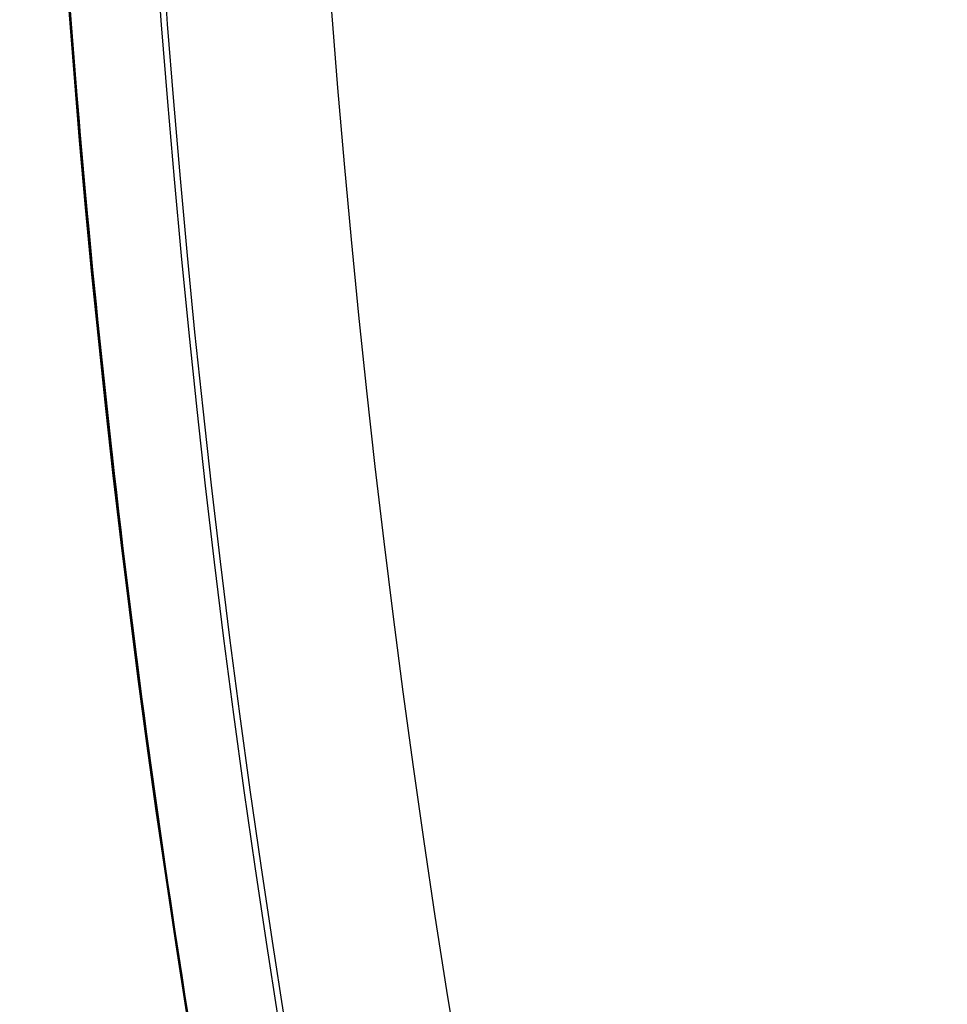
# Model space of a CAD drawing. Header units: millimetres. Extents: x -171 to 4, y -171 to 4.
# Tile 33 of 163: x -143.714 to -143.354, y -139.69 to -139.307. Entities that reach past the tile are written whole.
import ezdxf

# ---------------------------------------------------------------- set-up
doc = ezdxf.new("R2010")
doc.units = ezdxf.units.MM
doc.layers.add('Layer 01', color=18, linetype='Continuous', true_color=0x000000)

# ---------------------------------------------------------------- blocks, each defined once
blk = doc.blocks.new('91290A204_Alloy Steel Socket Head Screw')
at = {"layer": 'Layer 01', "color": 7, "true_color": 0xf6f6f3}
blk.add_circle((160.0062533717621, -4.459e-13, 83.54821749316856), 4.85, dxfattribs=at)
for centre, radius in [((160.006253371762, -4.601e-13, 84.0950924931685), 4.87745873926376), ((160.006253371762, -4.582e-13, 82.9426337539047), 4.725)]:
    blk.add_arc(centre, radius, 270, 90, dxfattribs=at)
at = {"layer": 'Layer 01', "color": 7, "true_color": 0xf6f6f3, "extrusion": (0, 0, -1)}
for centre, radius, end in [((-160.006253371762, -4.582e-13, -84.0288012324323), 4.85, 270), ((-160.006253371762, -4.582e-13, -83.0676337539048), 4.85, 270.0000000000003), ((-160.006253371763, -4.582e-13, -88.915175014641), 4.72745873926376, 270), ((-160.006253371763, -4.582e-13, -88.9426337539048), 4.66116747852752, 270)]:
    blk.add_arc(centre, radius, 90.00000000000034, end, dxfattribs=at)
blk = doc.blocks.new('95807A520_Stainless Steel Tapping Insert for Hardwood')
at = {"layer": 'Layer 01', "color": 7, "true_color": 0xf6f6f3, "extrusion": (0, -1, 0)}
for centre, radius, start, end in [((-111.866603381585, -2.64e-14, -16.1714280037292), 4.762500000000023, 180.0000000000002, 248.3999999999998), ((-111.866603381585, -4.26e-14, -14.50353545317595), 4.762499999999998, 318.3685682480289, 198.3356808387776), ((-111.866603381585, -4.43e-14, -5.888702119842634), 4.762500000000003, 180, 44.61106782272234), ((-111.866603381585, -4.43e-14, -4.23342800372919), 4.7625, 180, 3.95e-14)]:
    blk.add_arc(centre, radius, start, end, dxfattribs=at)
at = {"layer": 'Layer 01', "color": 7, "true_color": 0xf6f6f3}
for points, knots in [([(-117.21485285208, 14.2664280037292, -2.11999698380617), (-116.972172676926, 14.3009619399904, -2.638505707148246), (-116.653258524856, 14.3357033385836, -3.117764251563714), (-115.984369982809, 14.3944136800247, -3.855440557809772), (-115.546365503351, 14.4277890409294, -4.272427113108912), (-114.296924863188, 14.5162829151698, -4.988552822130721), (-113.615079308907, 14.5618335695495, -5.218764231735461), (-112.433012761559, 14.63676050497, -5.374217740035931), (-111.685416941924, 14.6794056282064, -5.412509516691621), (-110.175042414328, 14.7803270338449, -5.00249285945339), (-109.574754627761, 14.8247584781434, -4.70849787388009), (-108.621370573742, 14.9037682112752, -3.990056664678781), (-108.116487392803, 14.9456462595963, -3.510408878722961), (-107.395937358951, 15.0424591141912, -2.27502284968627), (-107.186085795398, 15.0867113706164, -1.67826394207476), (-107.021776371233, 15.1644374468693, -0.5780262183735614), (-106.99720447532, 15.205027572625, 0.0585179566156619), (-107.167072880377, 15.2570280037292, 0.771893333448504)], [0, 0, 0, 0, 3.89373456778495, 3.89373456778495, 6.772151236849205, 6.772151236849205, 9.594493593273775, 9.594493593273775, 11.49210393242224, 11.49210393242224, 12.88504231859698, 12.88504231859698, 14.00233571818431, 14.00233571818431, 14.87464618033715, 14.87464618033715, 15.55015912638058, 15.55015912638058, 15.55015912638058, 15.55015912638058]), ([(-114.857352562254, 15.2570280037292, 3.70632238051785), (-114.606189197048, 15.2431238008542, 3.926860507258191), (-114.33276359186, 15.2288903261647, 4.120651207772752), (-113.752304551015, 15.2003493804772, 4.447305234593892), (-113.44707415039, 15.1861192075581, 4.579724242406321), (-112.450592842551, 15.1419667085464, 4.894622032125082), (-111.794461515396, 15.1171903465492, 4.936360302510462), (-110.572802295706, 15.0674763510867, 4.823084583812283), (-109.949774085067, 15.0405232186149, 4.639986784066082), (-108.729460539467, 14.9842408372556, 4.005892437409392), (-108.21946500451, 14.959471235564, 3.559369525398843), (-107.407694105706, 14.9096259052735, 2.582571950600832), (-107.086344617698, 14.8826595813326, 1.994232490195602), (-106.659626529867, 14.826525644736, 0.645610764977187), (-106.611439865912, 14.8017623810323, -0.0509080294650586), (-106.699960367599, 14.7648597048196, -1.01677684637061), (-106.763989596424, 14.7516026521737, -1.35308866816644), (-107.057678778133, 14.7108315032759, -2.35596885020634), (-107.388030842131, 14.683511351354, -2.984918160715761), (-108.050788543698, 14.6451591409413, -3.800517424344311), (-108.296897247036, 14.6329396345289, -4.048612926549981), (-109.096275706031, 14.5945032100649, -4.716003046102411), (-109.711587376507, 14.567876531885, -5.055776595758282), (-111.114892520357, 14.5126307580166, -5.510559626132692), (-111.84726158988, 14.4879256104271, -5.573164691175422), (-113.238022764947, 14.4379743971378, -5.457491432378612), (-113.933121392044, 14.4114045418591, -5.262296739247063), (-114.819457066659, 14.3752710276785, -4.818125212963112), (-115.056692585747, 14.3653349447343, -4.676460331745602), (-115.638625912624, 14.3402401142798, -4.267927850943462), (-115.963274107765, 14.3259235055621, -3.977462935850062), (-116.531688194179, 14.296466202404, -3.341827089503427), (-116.777314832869, 14.2815076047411, -2.997857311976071), (-116.983262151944, 14.2664280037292, -2.63020201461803)], [-26.02334530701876, -26.02334530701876, -26.02334530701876, -26.02334530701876, -25.40158608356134, -25.40158608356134, -24.78428439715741, -24.78428439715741, -23.45753944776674, -23.45753944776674, -21.99471859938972, -21.99471859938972, -20.33068141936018, -20.33068141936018, -18.50661025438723, -18.50661025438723, -16.4458212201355, -16.4458212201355, -15.32561042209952, -15.32561042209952, -13.01845060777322, -13.01845060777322, -11.87911968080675, -11.87911968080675, -9.577616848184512, -9.577616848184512, -7.004808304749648, -7.004808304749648, -4.298051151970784, -4.298051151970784, -3.254137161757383, -3.254137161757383, -1.608245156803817, -1.608245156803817, 0, 0, 0, 0]), ([(-116.983262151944, 14.2664280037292, -2.63020201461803), (-117.186218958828, 14.2464890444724, -2.235380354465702), (-117.342794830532, 14.2264272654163, -1.818397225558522), (-117.555117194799, 14.1871943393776, -0.9640570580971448), (-117.611846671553, 14.1681404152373, -0.5299226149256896), (-117.630955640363, 14.1188842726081, 0.6451843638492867), (-117.500554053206, 14.0864519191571, 1.379444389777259), (-116.958544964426, 14.0185522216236, 2.78573545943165), (-116.541513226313, 13.9841194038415, 3.439994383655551), (-115.495591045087, 13.9209122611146, 4.52485316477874), (-114.885156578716, 13.8885444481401, 4.95302154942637), (-113.50903510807, 13.8206614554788, 5.566897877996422), (-112.752043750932, 13.7862235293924, 5.736207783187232), (-111.944947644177, 13.7523349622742, 5.752700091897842), (-111.905767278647, 13.7506967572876, 5.753099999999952), (-111.866603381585, 13.7490661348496, 5.75309999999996)], [0, 0, 0, 0, 1.337212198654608, 1.337212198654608, 2.651684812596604, 2.651684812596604, 4.876884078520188, 4.876884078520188, 7.189840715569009, 7.189840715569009, 9.413898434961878, 9.413898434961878, 11.72554801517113, 11.72554801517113, 11.84352534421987, 11.84352534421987, 11.84352534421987, 11.84352534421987]), ([(-111.866603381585, 13.7743030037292, 5.75309999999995), (-112.582367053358, 13.8041044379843, 5.753099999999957), (-113.292357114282, 13.8359691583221, 5.619523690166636), (-114.651028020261, 13.9016919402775, 5.088775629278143), (-115.283462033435, 13.9349420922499, 4.68762958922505), (-116.376690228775, 13.99831273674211, 3.652432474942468), (-116.821140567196, 14.03157240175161, 3.022238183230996), (-117.429330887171, 14.09941661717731, 1.644692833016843), (-117.594912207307, 14.13269144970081, 0.9140919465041), (-117.628697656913, 14.18025501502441, -0.2142839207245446), (-117.601284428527, 14.19651648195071, -0.6009440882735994), (-117.467832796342, 14.23089345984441, -1.371324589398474), (-117.360456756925, 14.24862304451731, -1.752672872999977), (-117.21485285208, 14.2664280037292, -2.11999698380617)], [0, 0, 0, 0, 2.158084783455, 2.158084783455, 4.392214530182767, 4.392214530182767, 6.691039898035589, 6.691039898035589, 8.925075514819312, 8.925075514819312, 10.08879164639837, 10.08879164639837, 11.27791687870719, 11.27791687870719, 11.27791687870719, 11.27791687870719]), ([(-111.866603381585, 12.1868030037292, 5.75309999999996), (-112.614671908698, 12.2179494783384, 5.75309999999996), (-113.35588492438, 12.2513268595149, 5.60719244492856), (-114.733987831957, 12.3184471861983, 5.04232215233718), (-115.358793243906, 12.3515449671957, 4.6315941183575), (-116.436941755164, 12.414613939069, 3.57748361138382), (-116.872700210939, 12.448512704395, 2.9369487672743), (-117.457178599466, 12.5164733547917, 1.546785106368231), (-117.609731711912, 12.5495862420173, 0.8146773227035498), (-117.629058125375, 12.6126847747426, -0.6928027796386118), (-117.485568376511, 12.6465192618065, -1.4537456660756), (-116.918354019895, 12.7144691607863, -2.850802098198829), (-116.50953721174, 12.7475981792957, -3.47714942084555), (-115.45921574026, 12.810728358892, -4.558337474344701), (-114.820762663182, 12.8444944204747, -4.99585051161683), (-113.43311885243, 12.9124326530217, -5.585112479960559), (-112.70129580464, 12.9455788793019, -5.740286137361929), (-111.92896089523, 12.97795232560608, -5.752846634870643), (-111.8977764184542, 12.97926246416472, -5.75309999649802), (-111.866603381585, 12.9805751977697, -5.753099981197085)], [-36.41258898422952, -36.41258898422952, -36.41258898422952, -36.41258898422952, -34.1546569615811, -34.1546569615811, -31.92033874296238, -31.92033874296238, -29.60736180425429, -29.60736180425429, -27.37355397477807, -27.37355397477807, -25.06248438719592, -25.06248438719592, -22.82914445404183, -22.82914445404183, -20.52003221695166, -20.52003221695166, -18.28711510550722, -18.28711510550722, -18.19313697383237, -18.19313697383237, -18.19313697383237, -18.19313697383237]), ([(-111.866603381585, 12.95524936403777, -5.753099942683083), (-112.5447569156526, 12.92649763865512, -5.753099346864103), (-113.2181449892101, 12.89697548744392, -5.633185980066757), (-114.575103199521, 12.8318556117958, -5.133262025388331), (-115.23456837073, 12.797389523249, -4.72687010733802), (-116.334055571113, 12.7338891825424, -3.69926326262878), (-116.771266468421, 12.701990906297, -3.096309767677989), (-117.406092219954, 12.6342408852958, -1.7320595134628), (-117.587377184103, 12.5997688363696, -0.9792088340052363), (-117.643070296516, 12.5362081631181, 0.5243072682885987), (-117.528309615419, 12.5044018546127, 1.26004588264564), (-117.017366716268, 12.4366805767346, 2.67491974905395), (-116.615592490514, 12.4022025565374, 3.33658420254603), (-115.595924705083, 12.338577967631, 4.44234403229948), (-114.99619111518, 12.3068672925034, 4.88345082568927), (-113.637092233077, 12.2391769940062, 5.52725013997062), (-112.886079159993, 12.2046930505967, 5.71366116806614), (-112.035912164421, 12.1686476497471, 5.75123299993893), (-111.951224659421, 12.1650894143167, 5.75309999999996), (-111.866603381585, 12.1615661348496, 5.75309999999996)], [-18.19459771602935, -18.19459771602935, -18.19459771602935, -18.19459771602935, -16.14908834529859, -16.14908834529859, -13.8392913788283, -13.8392913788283, -11.61716044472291, -11.61716044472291, -9.308763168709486, -9.308763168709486, -7.087676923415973, -7.087676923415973, -4.780697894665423, -4.780697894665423, -2.560628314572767, -2.560628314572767, -0.2550871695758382, -0.2550871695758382, 0, 0, 0, 0]), ([(-111.866603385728, 10.5993030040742, 5.75309999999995), (-112.6329796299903, 10.6312117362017, 5.753099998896), (-113.3918355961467, 10.6654483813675, 5.59996273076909), (-114.7805943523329, 10.7333514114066, 5.015433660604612), (-115.4010197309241, 10.766359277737, 4.599344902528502), (-116.4705555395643, 10.8292537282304, 3.534560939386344), (-116.9013345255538, 10.8635389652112, 2.888134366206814), (-117.4722472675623, 10.9315602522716, 1.490895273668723), (-117.6173905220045, 10.9645767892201, 0.7580323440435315), (-117.6220494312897, 11.0274879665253, -0.7510233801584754), (-117.4702973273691, 11.0617356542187, -1.512661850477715), (-116.8873870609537, 11.1297513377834, -2.904796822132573), (-116.4723545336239, 11.1627771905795, -3.526091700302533), (-115.4096789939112, 11.2257063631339, -4.597334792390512), (-114.7644194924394, 11.2599137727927, -5.02910179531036), (-113.368575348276, 11.3279233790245, -5.602704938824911), (-112.6358560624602, 11.3609592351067, -5.749315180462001), (-111.8858332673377, 11.39225193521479, -5.753075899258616), (-111.8762177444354, 11.39265349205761, -5.753099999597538), (-111.866603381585, 11.39305537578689, -5.753099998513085)], [-36.41429924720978, -36.41429924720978, -36.41429924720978, -36.41429924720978, -34.10144432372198, -34.10144432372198, -31.86867248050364, -31.86867248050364, -29.54910990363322, -29.54910990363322, -27.31710508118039, -27.31710508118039, -24.99912724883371, -24.99912724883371, -22.76786405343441, -22.76786405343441, -20.45150296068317, -20.45150296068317, -18.22095423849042, -18.22095423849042, -18.19198327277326, -18.19198327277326, -18.19198327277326, -18.19198327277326]), ([(-111.866603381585, 11.36763659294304, -5.753099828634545), (-112.4843942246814, 11.34125759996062, -5.753098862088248), (-113.098987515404, 11.31478847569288, -5.653582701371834), (-114.411735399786, 11.2525814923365, -5.215826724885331), (-115.081543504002, 11.2180714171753, -4.831854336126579), (-116.211070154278, 11.1539843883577, -3.842750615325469), (-116.667050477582, 11.1229075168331, -3.255290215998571), (-117.344806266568, 11.0554583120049, -1.91604709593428), (-117.550587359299, 11.0209444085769, -1.17233779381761), (-117.657590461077, 10.9567670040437, 0.3247375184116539), (-117.568465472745, 10.9258013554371, 1.06293291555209), (-117.108333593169, 10.8584029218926, 2.49109939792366), (-116.731751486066, 10.8238859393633, 3.16413455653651), (-115.755322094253, 10.7596144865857, 4.30334053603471), (-115.172896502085, 10.7287599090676, 4.76543388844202), (-113.841895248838, 10.6614156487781, 5.45700219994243), (-113.101316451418, 10.6268964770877, 5.67064647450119), (-112.182721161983, 10.5873401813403, 5.74659352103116), (-112.024577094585, 10.5806435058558, 5.75309999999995), (-111.866603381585, 10.5740661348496, 5.75309999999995)], [-18.19671116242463, -18.19671116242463, -18.19671116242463, -18.19671116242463, -16.33140960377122, -16.33140960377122, -14.02914718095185, -14.02914718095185, -11.81018757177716, -11.81018757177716, -9.509505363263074, -9.509505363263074, -7.291199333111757, -7.291199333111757, -4.992123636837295, -4.992123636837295, -2.774388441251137, -2.774388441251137, -0.4769460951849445, -0.4769460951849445, 0, 0, 0, 0]), ([(-111.866603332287, 9.01180299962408, 5.75309999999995), (-111.876217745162, 9.01220330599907, 5.75310000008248), (-111.885833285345, 9.01260407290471, 5.75307589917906), (-112.6358560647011, 9.04389677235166, 5.74931518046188), (-113.3685753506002, 9.07693262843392, 5.60270493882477), (-114.7644194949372, 9.14494223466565, 5.029101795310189), (-115.4096789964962, 9.17914964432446, 4.597334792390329), (-116.4723545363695, 9.24207881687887, 3.526091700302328), (-116.8873870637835, 9.27510466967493, 2.904796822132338), (-117.4702973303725, 9.34312035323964, 1.512661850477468), (-117.6220494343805, 9.37736804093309, 0.7510233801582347), (-117.6173905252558, 9.44027921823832, -0.7580323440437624), (-117.4722472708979, 9.47329575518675, -1.490895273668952), (-116.9013345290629, 9.54131704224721, -2.888134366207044), (-116.4705555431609, 9.57560227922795, -3.534560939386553), (-115.4010197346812, 9.63849672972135, -4.599344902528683), (-114.7805943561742, 9.67150459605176, -5.015433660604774), (-113.3918356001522, 9.739407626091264, -5.59996273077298), (-112.6329780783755, 9.773606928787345, -5.753099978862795), (-111.866603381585, 9.805552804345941, -5.753099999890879)], [-36.41469922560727, -36.41469922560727, -36.41469922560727, -36.41469922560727, -36.38577367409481, -36.38577367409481, -34.15871783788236, -34.15871783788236, -31.84598400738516, -31.84598400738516, -29.61821481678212, -29.61821481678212, -27.30386677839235, -27.30386677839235, -25.07535712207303, -25.07535712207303, -22.75942682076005, -22.75942682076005, -20.53015134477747, -20.53015134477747, -18.22091819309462, -18.22091819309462, -18.22091819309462, -18.22091819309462]), ([(-111.866603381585, 9.780045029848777, -5.753099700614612), (-112.4075545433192, 9.756938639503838, -5.753098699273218), (-112.9468622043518, 9.734022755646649, -5.67680020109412), (-114.187248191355, 9.67617702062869, -5.317229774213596), (-114.858593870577, 9.64224611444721, -4.970551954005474), (-116.030868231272, 9.5773800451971, -4.039478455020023), (-116.52055626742, 9.54662335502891, -3.463989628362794), (-117.252219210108, 9.479602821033, -2.157371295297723), (-117.487052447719, 9.44562843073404, -1.438653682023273), (-117.667885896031, 9.38065310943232, 0.0470042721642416), (-117.61270250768, 9.35002624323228, 0.799650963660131), (-117.216976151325, 9.28308432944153, 2.243530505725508), (-116.879497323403, 9.24906687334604, 2.920765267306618), (-115.965537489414, 9.18398060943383, 4.105416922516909), (-115.398693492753, 9.15347667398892, 4.602179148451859), (-114.103910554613, 9.08661755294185, 5.353055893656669), (-113.387680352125, 9.05255768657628, 5.59885051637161), (-112.386126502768, 9.00850003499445, 5.73552449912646), (-112.126244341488, 8.99737650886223, 5.75309999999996), (-111.866603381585, 8.98656613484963, 5.75309999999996)], [-18.19840131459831, -18.19840131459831, -18.19840131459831, -18.19840131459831, -16.56311627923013, -16.56311627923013, -14.30916997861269, -14.30916997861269, -12.05503436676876, -12.05503436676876, -9.799677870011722, -9.799677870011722, -7.548514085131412, -7.548514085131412, -5.291676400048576, -5.291676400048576, -3.043424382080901, -3.043424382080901, -0.7850390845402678, -0.7850390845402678, 0, 0, 0, 0]), ([(-111.866603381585, 7.42430300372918, 5.75309999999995), (-111.8977767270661, 7.42560093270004, 5.75309999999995), (-111.9289612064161, 7.42690369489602, 5.75284662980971), (-112.7012958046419, 7.45927712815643, 5.740286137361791), (-113.4331188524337, 7.49242335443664, 5.58511247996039), (-114.8207626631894, 7.56036158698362, 4.995850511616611), (-115.4592157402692, 7.59412764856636, 4.558337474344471), (-116.5095372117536, 7.6572578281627, 3.477149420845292), (-116.9183540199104, 7.69038684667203, 2.850802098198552), (-117.4855683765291, 7.75833674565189, 1.453745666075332), (-117.6290581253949, 7.79217123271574, 0.6928027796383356), (-117.6097317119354, 7.85526976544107, -0.8146773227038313), (-117.4571785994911, 7.88838265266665, -1.546785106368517), (-116.8727002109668, 7.9563433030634, -2.936948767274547), (-116.4369417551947, 7.99024206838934, -3.577483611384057), (-115.3587932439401, 8.0533110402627, -4.631594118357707), (-114.7339878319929, 8.08640882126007, -5.042322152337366), (-113.3558850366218, 8.153529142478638, -5.607192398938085), (-112.6146621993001, 8.186668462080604, -5.753099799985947), (-111.866603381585, 8.21804432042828, -5.75309999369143)], [-36.41355429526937, -36.41355429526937, -36.41355429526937, -36.41355429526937, -36.31971614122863, -36.31971614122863, -34.09010265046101, -34.09010265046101, -31.78440676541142, -31.78440676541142, -29.55437107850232, -29.55437107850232, -27.24672073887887, -27.24672073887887, -25.01621784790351, -25.01621784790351, -22.70666297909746, -22.70666297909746, -20.47565045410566, -20.47565045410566, -18.22105942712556, -18.22105942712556, -18.22105942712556, -18.22105942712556]), ([(-111.866603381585, 8.192693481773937, -5.753099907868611), (-112.2867828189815, 8.174836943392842, -5.753099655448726), (-112.7066622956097, 8.15704569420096, -5.707068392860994), (-113.853620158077, 8.1048805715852, -5.451327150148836), (-114.549325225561, 8.07062664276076, -5.144727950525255), (-115.773788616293, 8.00486024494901, -4.287445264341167), (-116.293390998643, 7.9748901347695, -3.748577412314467), (-117.105876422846, 7.90861007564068, -2.493221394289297), (-117.387081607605, 7.8743224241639, -1.786187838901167), (-117.658592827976, 7.80844400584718, -0.3163994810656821), (-117.651162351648, 7.77852097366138, 0.4314239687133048), (-117.350376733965, 7.71234935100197, 1.896128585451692), (-117.054820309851, 7.67803008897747, 2.597976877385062), (-116.217556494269, 7.6120411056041, 3.836078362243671), (-115.688340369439, 7.58215170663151, 4.363555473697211), (-114.446973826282, 7.51609116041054, 5.197086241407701), (-113.743518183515, 7.4817425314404, 5.490464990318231), (-112.628382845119, 7.43143591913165, 5.7152687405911), (-112.247538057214, 7.41492667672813, 5.75309999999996), (-111.866603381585, 7.39906613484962, 5.75309999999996)], [-18.19932908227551, -18.19932908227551, -18.19932908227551, -18.19932908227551, -16.92823135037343, -16.92823135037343, -14.66060681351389, -14.66060681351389, -12.4271073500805, -12.4271073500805, -10.15765416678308, -10.15765416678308, -7.926271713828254, -7.926271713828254, -5.654964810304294, -5.654964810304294, -3.425541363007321, -3.425541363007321, -1.152361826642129, -1.152361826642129, 0, 0, 0, 0]), ([(-117.21485285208, 6.1384280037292, 2.11999698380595), (-117.360456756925, 6.156232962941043, 1.752672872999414), (-117.467832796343, 6.173962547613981, 1.371324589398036), (-117.601284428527, 6.208339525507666, 0.6009440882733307), (-117.6286976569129, 6.224600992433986, 0.2142839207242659), (-117.594912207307, 6.272164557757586, -0.9140919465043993), (-117.4293308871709, 6.305439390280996, -1.64469283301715), (-116.8211405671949, 6.373283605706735, -3.022238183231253), (-116.3766902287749, 6.406543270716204, -3.652432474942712), (-115.283462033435, 6.469913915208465, -4.68762958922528), (-114.651028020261, 6.503164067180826, -5.088775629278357), (-113.292357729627, 6.568886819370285, -5.619523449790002), (-112.58234655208, 6.600232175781, -5.753099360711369), (-111.866603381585, 6.630506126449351, -5.753099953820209)], [-29.48549580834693, -29.48549580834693, -29.48549580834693, -29.48549580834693, -28.29662808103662, -28.29662808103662, -27.13316395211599, -27.13316395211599, -24.89961211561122, -24.89961211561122, -22.60128455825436, -22.60128455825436, -20.36763861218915, -20.36763861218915, -18.21002315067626, -18.21002315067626, -18.21002315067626, -18.21002315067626]), ([(-111.866603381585, 6.605488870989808, -5.753099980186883), (-112.1586381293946, 6.593069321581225, -5.753100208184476), (-112.4508883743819, 6.580605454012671, -5.730864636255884), (-113.4899833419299, 6.5345867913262, -5.571115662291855), (-114.2090524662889, 6.500127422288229, -5.309010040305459), (-115.4867511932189, 6.433524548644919, -4.531746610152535), (-116.0373107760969, 6.40355736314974, -4.030806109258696), (-116.9318103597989, 6.33819571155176, -2.831479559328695), (-117.2606117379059, 6.303721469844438, -2.139679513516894), (-117.5688516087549, 6.24740967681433, -0.914873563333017), (-117.6270754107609, 6.225708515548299, -0.4116701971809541), (-117.6108060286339, 6.183346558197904, 0.5990300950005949), (-117.535812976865, 6.161106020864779, 1.102134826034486), (-117.395946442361, 6.13842800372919, 1.58887536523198)], [-10.71592172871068, -10.71592172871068, -10.71592172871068, -10.71592172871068, -9.832656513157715, -9.832656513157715, -7.55020667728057, -7.55020667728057, -5.329084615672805, -5.329084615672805, -3.044763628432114, -3.044763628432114, -1.525645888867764, -1.525645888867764, 0, 0, 0, 0]), ([(-114.471763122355, 5.14782800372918, -3.98679683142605), (-114.012558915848, 5.171895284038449, -4.315612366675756), (-113.498881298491, 5.196384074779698, -4.560741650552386), (-112.252603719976, 5.250846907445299, -4.904417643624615), (-111.634131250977, 5.274073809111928, -4.904027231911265), (-110.547729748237, 5.318554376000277, -4.796481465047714), (-109.929068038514, 5.345477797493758, -4.610635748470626), (-108.711797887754, 5.401959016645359, -3.969189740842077), (-108.206593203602, 5.426737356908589, -3.518265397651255), (-107.407734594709, 5.476441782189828, -2.544379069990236), (-107.091660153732, 5.503378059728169, -1.957106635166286), (-106.672627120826, 5.559718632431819, -0.6048899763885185), (-106.631339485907, 5.584489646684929, 0.0915308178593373), (-106.758182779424, 5.63407368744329, 1.381524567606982), (-106.952738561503, 5.660766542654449, 2.034550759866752), (-107.619854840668, 5.71647764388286, 3.312521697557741), (-108.089039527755, 5.741156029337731, 3.85085047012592), (-109.118405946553, 5.790767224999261, 4.706125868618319), (-109.732609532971, 5.817410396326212, 5.043311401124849), (-111.136277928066, 5.872804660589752, 5.494229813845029), (-111.868520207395, 5.897553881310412, 5.552937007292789), (-113.248386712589, 5.947337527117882, 5.434592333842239), (-113.940865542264, 5.973925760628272, 5.238128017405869), (-114.864548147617, 6.011753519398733, 4.77201228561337), (-115.138400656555, 6.023330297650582, 4.602775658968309), (-115.800295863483, 6.052305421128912, 4.110243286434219), (-116.162023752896, 6.068927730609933, 3.755197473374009), (-116.77001833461, 6.103573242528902, 2.981545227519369), (-117.020136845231, 6.121023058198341, 2.563986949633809), (-117.21485285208, 6.1384280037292, 2.11999698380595)], [0, 0, 0, 0, 0.7081074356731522, 0.7081074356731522, 1.620812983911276, 1.620812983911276, 2.914039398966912, 2.914039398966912, 4.401088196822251, 4.401088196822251, 6.041905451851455, 6.041905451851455, 7.916478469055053, 7.916478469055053, 9.954668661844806, 9.954668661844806, 12.26821290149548, 12.26821290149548, 14.76264455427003, 14.76264455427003, 17.56487924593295, 17.56487924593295, 20.54114266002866, 20.54114266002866, 21.88185927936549, 21.88185927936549, 23.98344891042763, 23.98344891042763, 26.02472951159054, 26.02472951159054, 26.02472951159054, 26.02472951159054])]:
    blk.add_open_spline(points, degree=3, knots=knots, dxfattribs=at)
for points, weights, knots in [([(-106.7876247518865, 14.74932422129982, -1.406772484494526), (-107.1582381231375, 14.68153121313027, -2.7448263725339), (-108.1400075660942, 14.61842579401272, -3.726595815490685), (-109.6836140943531, 14.51920704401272, -5.270202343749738), (-111.866603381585, 14.41998829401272, -5.270202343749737), (-114.0495926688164, 14.32076954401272, -5.270202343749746), (-115.5931991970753, 14.22155079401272, -3.726595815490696), (-117.1368057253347, 14.12233204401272, -2.182989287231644), (-117.1368057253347, 14.02311329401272), (-117.1368057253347, 13.92389454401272, 2.182989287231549), (-115.5931991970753, 13.82467579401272, 3.726595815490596), (-114.0495926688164, 13.72545704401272, 5.270202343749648), (-111.866603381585, 13.62623829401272, 5.270202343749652), (-109.6836140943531, 13.52701954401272, 5.270202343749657), (-108.1400075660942, 13.42780079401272, 3.726595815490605), (-106.5964010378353, 13.32858204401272, 2.18298928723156), (-106.5964010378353, 13.22936329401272), (-106.5964010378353, 13.13014454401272, -2.18298928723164), (-108.1400075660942, 13.03092579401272, -3.726595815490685), (-109.6836140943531, 12.93170704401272, -5.270202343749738), (-111.866603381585, 12.83248829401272, -5.270202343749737), (-114.0495926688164, 12.73326954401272, -5.270202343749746), (-115.5931991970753, 12.63405079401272, -3.726595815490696), (-117.1368057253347, 12.53483204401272, -2.182989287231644), (-117.1368057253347, 12.43561329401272), (-117.1368057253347, 12.33639454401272, 2.182989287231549), (-115.5931991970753, 12.23717579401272, 3.726595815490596), (-114.0495926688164, 12.13795704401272, 5.270202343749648), (-111.866603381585, 12.03873829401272, 5.270202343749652), (-109.6836140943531, 11.93951954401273, 5.270202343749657), (-108.1400075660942, 11.84030079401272, 3.726595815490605), (-106.5964010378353, 11.74108204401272, 2.18298928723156), (-106.5964010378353, 11.64186329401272), (-106.5964010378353, 11.54264454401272, -2.18298928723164), (-108.1400075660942, 11.44342579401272, -3.726595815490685), (-109.6836140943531, 11.34420704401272, -5.270202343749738), (-111.866603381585, 11.24498829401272, -5.270202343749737), (-114.0495926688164, 11.14576954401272, -5.270202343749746), (-115.5931991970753, 11.04655079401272, -3.726595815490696), (-117.1368057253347, 10.94733204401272, -2.182989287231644), (-117.1368057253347, 10.84811329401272), (-117.1368057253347, 10.74889454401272, 2.182989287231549), (-115.5931991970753, 10.64967579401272, 3.726595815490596), (-114.0495926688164, 10.55045704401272, 5.270202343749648), (-111.866603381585, 10.45123829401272, 5.270202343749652), (-109.6836140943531, 10.35201954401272, 5.270202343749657), (-108.1400075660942, 10.25280079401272, 3.726595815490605), (-106.5964010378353, 10.15358204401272, 2.18298928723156), (-106.5964010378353, 10.05436329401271), (-106.5964010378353, 9.95514454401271, -2.18298928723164), (-108.1400075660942, 9.855925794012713, -3.726595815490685), (-109.6836140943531, 9.756707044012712, -5.270202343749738), (-111.866603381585, 9.657488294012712, -5.270202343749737), (-114.0495926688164, 9.558269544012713, -5.270202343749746), (-115.5931991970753, 9.459050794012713, -3.726595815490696), (-117.1368057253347, 9.359832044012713, -2.182989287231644), (-117.1368057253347, 9.260613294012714), (-117.1368057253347, 9.161394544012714, 2.182989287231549), (-115.5931991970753, 9.062175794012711, 3.726595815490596), (-114.0495926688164, 8.962957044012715, 5.270202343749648), (-111.866603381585, 8.863738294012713, 5.270202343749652), (-109.6836140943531, 8.764519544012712, 5.270202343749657), (-108.1400075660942, 8.665300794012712, 3.726595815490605), (-106.5964010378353, 8.566082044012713, 2.18298928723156), (-106.5964010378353, 8.466863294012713), (-106.5964010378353, 8.367644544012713, -2.18298928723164), (-108.1400075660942, 8.268425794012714, -3.726595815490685), (-109.6836140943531, 8.169207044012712, -5.270202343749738), (-111.866603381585, 8.069988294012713, -5.270202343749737), (-114.0495926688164, 7.970769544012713, -5.270202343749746), (-115.5931991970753, 7.871550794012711, -3.726595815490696), (-117.1368057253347, 7.772332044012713, -2.182989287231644), (-117.1368057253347, 7.673113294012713), (-117.1368057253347, 7.573894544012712, 2.182989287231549), (-115.5931991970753, 7.474675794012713, 3.726595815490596), (-114.0495926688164, 7.375457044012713, 5.270202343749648), (-111.866603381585, 7.276238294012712, 5.270202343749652), (-109.6836140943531, 7.177019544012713, 5.270202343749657), (-108.1400075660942, 7.077800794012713, 3.726595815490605), (-106.5964010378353, 6.978582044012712, 2.18298928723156), (-106.5964010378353, 6.879363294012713), (-106.5964010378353, 6.780144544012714, -2.18298928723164), (-108.1400075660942, 6.680925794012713, -3.726595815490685), (-109.6836140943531, 6.581707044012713, -5.270202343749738), (-111.866603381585, 6.482488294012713, -5.270202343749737), (-114.0495926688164, 6.383269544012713, -5.270202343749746), (-115.5931991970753, 6.284050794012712, -3.726595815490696), (-117.1368057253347, 6.184832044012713, -2.182989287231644), (-117.1368057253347, 6.085613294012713), (-117.1368057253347, 5.986394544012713, 2.182989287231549), (-115.5931991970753, 5.887175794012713, 3.726595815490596), (-114.0495926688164, 5.787957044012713, 5.270202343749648), (-111.866603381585, 5.688738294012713, 5.270202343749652), (-111.5096603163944, 5.672514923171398, 5.270202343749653), (-111.1559770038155, 5.655533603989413, 5.222072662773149)], [0.9655572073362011, 0.9502060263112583, 1, 0.923879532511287, 1, 0.923879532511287, 1, 0.923879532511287, 1, 0.923879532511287, 1, 0.923879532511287, 1, 0.923879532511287, 1, 0.923879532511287, 1, 0.923879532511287, 1, 0.923879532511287, 1, 0.923879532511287, 1, 0.923879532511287, 1, 0.923879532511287, 1, 0.923879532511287, 1, 0.923879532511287, 1, 0.923879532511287, 1, 0.923879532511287, 1, 0.923879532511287, 1, 0.923879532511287, 1, 0.923879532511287, 1, 0.923879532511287, 1, 0.923879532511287, 1, 0.923879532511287, 1, 0.923879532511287, 1, 0.923879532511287, 1, 0.923879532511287, 1, 0.923879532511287, 1, 0.923879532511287, 1, 0.923879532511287, 1, 0.923879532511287, 1, 0.923879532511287, 1, 0.923879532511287, 1, 0.923879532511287, 1, 0.923879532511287, 1, 0.923879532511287, 1, 0.923879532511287, 1, 0.923879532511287, 1, 0.923879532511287, 1, 0.923879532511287, 1, 0.923879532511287, 1, 0.923879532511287, 1, 0.923879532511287, 1, 0.923879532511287, 1, 0.923879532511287, 1, 0.923879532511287, 1, 0.923879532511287, 1, 0.9867070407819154, 0.9780567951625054], [78.30815438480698, 78.30815438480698, 78.30815438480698, 81.44197936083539, 81.44197936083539, 86.23268402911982, 86.23268402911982, 91.02338869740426, 91.02338869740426, 95.81409336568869, 95.81409336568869, 100.6047980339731, 100.6047980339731, 105.3955027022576, 105.3955027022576, 110.186207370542, 110.186207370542, 114.9769120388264, 114.9769120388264, 119.7676167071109, 119.7676167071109, 124.5583213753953, 124.5583213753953, 129.3490260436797, 129.3490260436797, 134.1397307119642, 134.1397307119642, 138.9304353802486, 138.9304353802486, 143.721140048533, 143.721140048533, 148.5118447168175, 148.5118447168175, 153.3025493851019, 153.3025493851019, 158.0932540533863, 158.0932540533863, 162.8839587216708, 162.8839587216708, 167.6746633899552, 167.6746633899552, 172.4653680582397, 172.4653680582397, 177.2560727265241, 177.2560727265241, 182.0467773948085, 182.0467773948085, 186.837482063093, 186.837482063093, 191.6281867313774, 191.6281867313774, 196.4188913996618, 196.4188913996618, 201.2095960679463, 201.2095960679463, 206.0003007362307, 206.0003007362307, 210.7910054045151, 210.7910054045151, 215.5817100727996, 215.5817100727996, 220.372414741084, 220.372414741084, 225.1631194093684, 225.1631194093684, 229.9538240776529, 229.9538240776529, 234.7445287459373, 234.7445287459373, 239.5352334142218, 239.5352334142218, 244.3259380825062, 244.3259380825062, 249.1166427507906, 249.1166427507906, 253.9073474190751, 253.9073474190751, 258.6980520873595, 258.6980520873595, 263.4887567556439, 263.4887567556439, 268.2794614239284, 268.2794614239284, 273.0701660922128, 273.0701660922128, 277.8608707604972, 277.8608707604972, 282.6515754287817, 282.6515754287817, 287.4422800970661, 287.4422800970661, 292.2329847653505, 292.2329847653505, 297.023689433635, 297.023689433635, 297.8602928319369, 297.8602928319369, 297.8602928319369]), ([(-110.6939989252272, 14.74666381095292, -5.138096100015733), (-111.2728595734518, 14.71786701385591, -5.270202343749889), (-111.866603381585, 14.69088084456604, -5.270202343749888), (-114.0495926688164, 14.59166209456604, -5.270202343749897), (-115.5931991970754, 14.49244334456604, -3.726595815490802), (-117.1368057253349, 14.39322459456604, -2.182989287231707), (-117.1368057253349, 14.29400584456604), (-117.1368057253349, 14.19478709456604, 2.182989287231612), (-115.5931991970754, 14.09556834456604, 3.726595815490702), (-114.0495926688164, 13.99634959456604, 5.270202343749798), (-111.866603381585, 13.89713084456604, 5.270202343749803), (-109.6836140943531, 13.79791209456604, 5.270202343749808), (-108.1400075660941, 13.69869334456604, 3.726595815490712), (-106.5964010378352, 13.59947459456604, 2.182989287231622), (-106.5964010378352, 13.50025584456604), (-106.5964010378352, 13.40103709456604, -2.182989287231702), (-108.1400075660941, 13.30181834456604, -3.726595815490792), (-109.6836140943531, 13.20259959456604, -5.270202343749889), (-111.866603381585, 13.10338084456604, -5.270202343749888), (-114.0495926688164, 13.00416209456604, -5.270202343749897), (-115.5931991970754, 12.90494334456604, -3.726595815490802), (-117.1368057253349, 12.80572459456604, -2.182989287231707), (-117.1368057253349, 12.70650584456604), (-117.1368057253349, 12.60728709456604, 2.182989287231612), (-115.5931991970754, 12.50806834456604, 3.726595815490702), (-114.0495926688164, 12.40884959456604, 5.270202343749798), (-111.866603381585, 12.30963084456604, 5.270202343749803), (-109.6836140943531, 12.21041209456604, 5.270202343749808), (-108.1400075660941, 12.11119334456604, 3.726595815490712), (-106.5964010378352, 12.01197459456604, 2.182989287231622), (-106.5964010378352, 11.91275584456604), (-106.5964010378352, 11.81353709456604, -2.182989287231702), (-108.1400075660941, 11.71431834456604, -3.726595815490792), (-109.6836140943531, 11.61509959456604, -5.270202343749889), (-111.866603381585, 11.51588084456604, -5.270202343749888), (-114.0495926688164, 11.41666209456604, -5.270202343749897), (-115.5931991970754, 11.31744334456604, -3.726595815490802), (-117.1368057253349, 11.21822459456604, -2.182989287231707), (-117.1368057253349, 11.11900584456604), (-117.1368057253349, 11.01978709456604, 2.182989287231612), (-115.5931991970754, 10.92056834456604, 3.726595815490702), (-114.0495926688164, 10.82134959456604, 5.270202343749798), (-111.866603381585, 10.72213084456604, 5.270202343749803), (-109.6836140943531, 10.62291209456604, 5.270202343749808), (-108.1400075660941, 10.52369334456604, 3.726595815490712), (-106.5964010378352, 10.42447459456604, 2.182989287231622), (-106.5964010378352, 10.32525584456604), (-106.5964010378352, 10.22603709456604, -2.182989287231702), (-108.1400075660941, 10.12681834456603, -3.726595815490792), (-109.6836140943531, 10.02759959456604, -5.270202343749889), (-111.866603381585, 9.928380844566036, -5.270202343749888), (-114.0495926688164, 9.82916209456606, -5.270202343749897), (-115.5931991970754, 9.729943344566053, -3.726595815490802), (-117.1368057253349, 9.630724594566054, -2.182989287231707), (-117.1368057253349, 9.531505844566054), (-117.1368057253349, 9.432287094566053, 2.182989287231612), (-115.5931991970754, 9.333068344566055, 3.726595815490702), (-114.0495926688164, 9.233849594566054, 5.270202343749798), (-111.866603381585, 9.134630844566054, 5.270202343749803), (-109.6836140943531, 9.035412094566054, 5.270202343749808), (-108.1400075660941, 8.936193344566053, 3.726595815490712), (-106.5964010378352, 8.836974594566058, 2.182989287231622), (-106.5964010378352, 8.737755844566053), (-106.5964010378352, 8.638537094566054, -2.182989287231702), (-108.1400075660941, 8.539318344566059, -3.726595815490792), (-109.6836140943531, 8.440099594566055, -5.270202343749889), (-111.866603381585, 8.340880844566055, -5.270202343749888), (-114.0495926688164, 8.241662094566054, -5.270202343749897), (-115.5931991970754, 8.142443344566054, -3.726595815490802), (-117.1368057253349, 8.043224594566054, -2.182989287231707), (-117.1368057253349, 7.944005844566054), (-117.1368057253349, 7.844787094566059, 2.182989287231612), (-115.5931991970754, 7.745568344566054, 3.726595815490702), (-114.0495926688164, 7.646349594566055, 5.270202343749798), (-111.866603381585, 7.547130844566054, 5.270202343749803), (-109.6836140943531, 7.447912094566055, 5.270202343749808), (-108.1400075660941, 7.348693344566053, 3.726595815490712), (-106.5964010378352, 7.249474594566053, 2.182989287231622), (-106.5964010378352, 7.150255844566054), (-106.5964010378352, 7.051037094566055, -2.182989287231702), (-108.1400075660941, 6.951818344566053, -3.726595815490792), (-109.6836140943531, 6.852599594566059, -5.270202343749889), (-111.866603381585, 6.753380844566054, -5.270202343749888), (-114.0495926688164, 6.654162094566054, -5.270202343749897), (-115.5931991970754, 6.554943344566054, -3.726595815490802), (-117.1368057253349, 6.455724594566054, -2.182989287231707), (-117.1368057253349, 6.356505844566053), (-117.1368057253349, 6.257287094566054, 2.182989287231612), (-115.5931991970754, 6.158068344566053, 3.726595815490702), (-114.0495926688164, 6.05884959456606, 5.270202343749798), (-111.866603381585, 5.959630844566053, 5.270202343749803), (-109.6836140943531, 5.860412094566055, 5.270202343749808), (-108.1400075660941, 5.761193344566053, 3.726595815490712), (-107.3739851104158, 5.711955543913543, 2.960573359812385), (-106.9722253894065, 5.658665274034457, 1.954506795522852)], [0.9687857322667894, 0.9780816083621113, 1, 0.923879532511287, 1, 0.923879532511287, 1, 0.923879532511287, 1, 0.923879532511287, 1, 0.923879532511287, 1, 0.923879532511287, 1, 0.923879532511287, 1, 0.923879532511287, 1, 0.923879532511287, 1, 0.923879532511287, 1, 0.923879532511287, 1, 0.923879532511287, 1, 0.923879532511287, 1, 0.923879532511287, 1, 0.923879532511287, 1, 0.923879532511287, 1, 0.923879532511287, 1, 0.923879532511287, 1, 0.923879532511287, 1, 0.923879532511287, 1, 0.923879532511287, 1, 0.923879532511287, 1, 0.923879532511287, 1, 0.923879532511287, 1, 0.923879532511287, 1, 0.923879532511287, 1, 0.923879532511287, 1, 0.923879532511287, 1, 0.923879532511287, 1, 0.923879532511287, 1, 0.923879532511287, 1, 0.923879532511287, 1, 0.923879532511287, 1, 0.923879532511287, 1, 0.923879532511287, 1, 0.923879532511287, 1, 0.923879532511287, 1, 0.923879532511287, 1, 0.923879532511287, 1, 0.923879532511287, 1, 0.923879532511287, 1, 0.923879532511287, 1, 0.923879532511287, 1, 0.923879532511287, 1, 0.923879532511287, 1, 0.9607185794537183, 0.9619789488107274], [46.52739891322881, 46.52739891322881, 46.52739891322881, 47.90684524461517, 47.90684524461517, 52.69752976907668, 52.69752976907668, 57.4882142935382, 57.4882142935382, 62.27889881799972, 62.27889881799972, 67.06958334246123, 67.06958334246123, 71.86026786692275, 71.86026786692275, 76.65095239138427, 76.65095239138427, 81.44163691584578, 81.44163691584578, 86.2323214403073, 86.2323214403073, 91.02300596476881, 91.02300596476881, 95.81369048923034, 95.81369048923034, 100.6043750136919, 100.6043750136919, 105.3950595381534, 105.3950595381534, 110.1857440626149, 110.1857440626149, 114.9764285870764, 114.9764285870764, 119.7671131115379, 119.7671131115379, 124.5577976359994, 124.5577976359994, 129.3484821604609, 129.3484821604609, 134.1391666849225, 134.1391666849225, 138.929851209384, 138.929851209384, 143.7205357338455, 143.7205357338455, 148.511220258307, 148.511220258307, 153.3019047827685, 153.3019047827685, 158.09258930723, 158.09258930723, 162.8832738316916, 162.8832738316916, 167.6739583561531, 167.6739583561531, 172.4646428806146, 172.4646428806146, 177.2553274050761, 177.2553274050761, 182.0460119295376, 182.0460119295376, 186.8366964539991, 186.8366964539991, 191.6273809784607, 191.6273809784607, 196.4180655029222, 196.4180655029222, 201.2087500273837, 201.2087500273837, 205.9994345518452, 205.9994345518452, 210.7901190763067, 210.7901190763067, 215.5808036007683, 215.5808036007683, 220.3714881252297, 220.3714881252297, 225.1621726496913, 225.1621726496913, 229.9528571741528, 229.9528571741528, 234.7435416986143, 234.7435416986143, 239.5342262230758, 239.5342262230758, 244.3249107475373, 244.3249107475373, 249.1155952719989, 249.1155952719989, 253.9062797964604, 253.9062797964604, 258.6969643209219, 258.6969643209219, 263.4876488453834, 263.4876488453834, 265.9598471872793, 265.9598471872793, 265.9598471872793]), ([(-113.6197965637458, 14.72487160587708, -4.428060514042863), (-114.5368038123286, 14.67118576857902, -4.064991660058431), (-115.234199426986, 14.6215804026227, -3.36759604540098), (-116.629103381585, 14.52236165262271, -1.972692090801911), (-116.629103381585, 14.4231429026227)], [0.961999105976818, 0.9604369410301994, 1, 0.923879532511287, 1], [-6.003548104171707, -6.003548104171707, -6.003548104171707, -3.950371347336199, -3.950371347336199, 0, 0, 0]), ([(-116.629103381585, 14.4231429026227), (-116.629103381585, 14.3239241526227, 1.97269209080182), (-115.234199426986, 14.2247054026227, 3.36759604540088), (-113.839295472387, 14.1254866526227, 4.762499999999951), (-111.866603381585, 14.0262679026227, 4.76249999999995), (-109.893911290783, 13.9270491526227, 4.762499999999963), (-108.499007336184, 13.8278304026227, 3.36759604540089), (-107.104103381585, 13.72861165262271, 1.97269209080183), (-107.104103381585, 13.6293929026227), (-107.104103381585, 13.5301741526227, -1.972692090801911), (-108.499007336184, 13.4309554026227, -3.36759604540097), (-109.893911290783, 13.3317366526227, -4.762500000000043), (-111.866603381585, 13.2325179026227, -4.76250000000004), (-112.775098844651, 13.18682410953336, -4.762500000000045), (-113.6197965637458, 13.13737160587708, -4.428060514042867)], [1, 0.923879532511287, 1, 0.923879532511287, 1, 0.923879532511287, 1, 0.923879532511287, 1, 0.923879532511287, 1, 0.923879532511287, 1, 0.9634425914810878, 0.9619991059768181], [-31.60297077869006, -31.60297077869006, -31.60297077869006, -27.65259943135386, -27.65259943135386, -23.70222808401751, -23.70222808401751, -19.75185673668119, -19.75185673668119, -15.80148538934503, -15.80148538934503, -11.85111404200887, -11.85111404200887, -7.900742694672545, -7.900742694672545, -6.003548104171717, -6.003548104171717, -6.003548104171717]), ([(-116.629103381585, 13.8939762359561), (-116.629103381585, 13.9931949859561, -1.972692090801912), (-115.234199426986, 14.0924137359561, -3.367596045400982), (-114.5368038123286, 14.14201910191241, -4.064991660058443), (-113.6197965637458, 14.19570493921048, -4.428060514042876)], [1, 0.923879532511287, 1, 0.9604369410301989, 0.9619991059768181], [-27.07038246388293, -27.07038246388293, -27.07038246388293, -23.12001111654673, -23.12001111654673, -21.06683435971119, -21.06683435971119, -21.06683435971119]), ([(-113.6197965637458, 13.13737160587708, -4.428060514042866), (-114.5368038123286, 13.08368576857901, -4.064991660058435), (-115.234199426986, 13.0340804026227, -3.36759604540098), (-116.629103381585, 12.9348616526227, -1.972692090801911), (-116.629103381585, 12.8356429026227)], [0.961999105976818, 0.9604369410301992, 1, 0.923879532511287, 1], [-6.003548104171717, -6.003548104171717, -6.003548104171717, -3.950371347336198, -3.950371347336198, 0, 0, 0]), ([(-116.629103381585, 12.3064762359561), (-116.629103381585, 12.4056949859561, -1.972692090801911), (-115.234199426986, 12.5049137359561, -3.36759604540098), (-113.839295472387, 12.6041324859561, -4.76250000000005), (-111.866603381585, 12.7033512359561, -4.76250000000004), (-109.893911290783, 12.80256998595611, -4.762500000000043), (-108.499007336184, 12.9017887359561, -3.36759604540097), (-107.104103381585, 13.0010074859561, -1.972692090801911), (-107.104103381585, 13.1002262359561)], [1, 0.923879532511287, 1, 0.923879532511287, 1, 0.923879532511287, 1, 0.923879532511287, 1], [-31.60297077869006, -31.60297077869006, -31.60297077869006, -27.65259943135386, -27.65259943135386, -23.70222808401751, -23.70222808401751, -19.75185673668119, -19.75185673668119, -15.80148538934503, -15.80148538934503, -15.80148538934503]), ([(-107.104103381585, 12.0418929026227), (-107.104103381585, 11.9426741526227, -1.972692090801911), (-108.499007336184, 11.8434554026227, -3.36759604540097), (-109.893911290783, 11.7442366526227, -4.762500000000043), (-111.866603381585, 11.6450179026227, -4.76250000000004), (-113.839295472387, 11.5457991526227, -4.76250000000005), (-115.234199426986, 11.4465804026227, -3.36759604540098), (-116.629103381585, 11.3473616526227, -1.972692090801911), (-116.629103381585, 11.2481429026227)], [1, 0.923879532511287, 1, 0.923879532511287, 1, 0.923879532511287, 1, 0.923879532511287, 1], [-15.80148538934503, -15.80148538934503, -15.80148538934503, -11.85111404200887, -11.85111404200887, -7.900742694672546, -7.900742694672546, -3.950371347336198, -3.950371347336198, 0, 0, 0]), ([(-116.629103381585, 10.7189762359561), (-116.629103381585, 10.8181949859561, -1.972692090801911), (-115.234199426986, 10.9174137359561, -3.36759604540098), (-113.839295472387, 11.01663248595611, -4.76250000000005), (-111.866603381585, 11.1158512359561, -4.76250000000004), (-109.893911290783, 11.2150699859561, -4.762500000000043), (-108.499007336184, 11.3142887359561, -3.36759604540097), (-107.104103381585, 11.4135074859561, -1.972692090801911), (-107.104103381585, 11.5127262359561)], [1, 0.923879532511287, 1, 0.923879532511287, 1, 0.923879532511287, 1, 0.923879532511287, 1], [-31.60297077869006, -31.60297077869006, -31.60297077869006, -27.65259943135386, -27.65259943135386, -23.70222808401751, -23.70222808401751, -19.75185673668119, -19.75185673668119, -15.80148538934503, -15.80148538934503, -15.80148538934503]), ([(-107.104103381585, 10.4543929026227), (-107.104103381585, 10.3551741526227, -1.972692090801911), (-108.499007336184, 10.2559554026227, -3.36759604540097), (-109.893911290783, 10.1567366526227, -4.762500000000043), (-111.866603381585, 10.0575179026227, -4.76250000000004), (-113.839295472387, 9.95829915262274, -4.76250000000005), (-115.234199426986, 9.85908040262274, -3.36759604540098), (-116.629103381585, 9.759861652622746, -1.972692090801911), (-116.629103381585, 9.66064290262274)], [1, 0.923879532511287, 1, 0.923879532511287, 1, 0.923879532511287, 1, 0.923879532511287, 1], [-15.80148538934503, -15.80148538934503, -15.80148538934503, -11.85111404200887, -11.85111404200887, -7.900742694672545, -7.900742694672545, -3.950371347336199, -3.950371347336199, 0, 0, 0]), ([(-116.629103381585, 9.13147623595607), (-116.629103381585, 9.23069498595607, -1.972692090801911), (-115.234199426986, 9.32991373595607, -3.36759604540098), (-113.839295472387, 9.429132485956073, -4.76250000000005), (-111.866603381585, 9.52835123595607, -4.76250000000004), (-109.893911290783, 9.62756998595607, -4.762500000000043), (-108.499007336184, 9.72678873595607, -3.36759604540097), (-107.104103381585, 9.826007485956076, -1.972692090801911), (-107.104103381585, 9.92522623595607)], [1, 0.923879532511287, 1, 0.923879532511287, 1, 0.923879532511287, 1, 0.923879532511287, 1], [-31.60297077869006, -31.60297077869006, -31.60297077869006, -27.65259943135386, -27.65259943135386, -23.70222808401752, -23.70222808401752, -19.75185673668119, -19.75185673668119, -15.80148538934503, -15.80148538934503, -15.80148538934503]), ([(-107.104103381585, 8.86689290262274), (-107.104103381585, 8.767674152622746, -1.972692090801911), (-108.499007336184, 8.66845540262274, -3.36759604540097), (-109.893911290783, 8.569236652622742, -4.762500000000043), (-111.866603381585, 8.47001790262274, -4.76250000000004), (-113.839295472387, 8.370799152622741, -4.76250000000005), (-115.234199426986, 8.27158040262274, -3.36759604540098), (-116.629103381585, 8.17236165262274, -1.972692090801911), (-116.629103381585, 8.07314290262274)], [1, 0.923879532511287, 1, 0.923879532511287, 1, 0.923879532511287, 1, 0.923879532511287, 1], [-15.80148538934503, -15.80148538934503, -15.80148538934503, -11.85111404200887, -11.85111404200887, -7.900742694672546, -7.900742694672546, -3.950371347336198, -3.950371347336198, 0, 0, 0]), ([(-116.629103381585, 7.54397623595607), (-116.629103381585, 7.643194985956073, -1.972692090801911), (-115.234199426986, 7.74241373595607, -3.36759604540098), (-113.839295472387, 7.841632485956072, -4.76250000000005), (-111.866603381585, 7.94085123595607, -4.76250000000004), (-109.893911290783, 8.04006998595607, -4.762500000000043), (-108.499007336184, 8.13928873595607, -3.36759604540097), (-107.104103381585, 8.23850748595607, -1.972692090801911), (-107.104103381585, 8.33772623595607)], [1, 0.923879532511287, 1, 0.923879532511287, 1, 0.923879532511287, 1, 0.923879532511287, 1], [-31.60297077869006, -31.60297077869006, -31.60297077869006, -27.65259943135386, -27.65259943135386, -23.70222808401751, -23.70222808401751, -19.75185673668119, -19.75185673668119, -15.80148538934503, -15.80148538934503, -15.80148538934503]), ([(-116.629103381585, 5.95647623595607), (-116.629103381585, 6.055694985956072, -1.972692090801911), (-115.234199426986, 6.15491373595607, -3.36759604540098), (-113.839295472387, 6.254132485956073, -4.76250000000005), (-111.866603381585, 6.35335123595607, -4.76250000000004), (-109.893911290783, 6.45256998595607, -4.762500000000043), (-108.499007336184, 6.55178873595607, -3.36759604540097), (-107.104103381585, 6.65100748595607, -1.972692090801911), (-107.104103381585, 6.75022623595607), (-107.104103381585, 6.84944498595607, 1.97269209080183), (-108.499007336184, 6.94866373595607, 3.36759604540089), (-109.893911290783, 7.04788248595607, 4.762499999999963), (-111.866603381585, 7.14710123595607, 4.76249999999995), (-113.839295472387, 7.246319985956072, 4.762499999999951), (-115.234199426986, 7.34553873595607, 3.36759604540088), (-116.629103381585, 7.444757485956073, 1.97269209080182), (-116.629103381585, 7.54397623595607)], [1, 0.923879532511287, 1, 0.923879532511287, 1, 0.923879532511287, 1, 0.923879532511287, 1, 0.923879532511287, 1, 0.923879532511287, 1, 0.923879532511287, 1, 0.923879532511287, 1], [-31.60297077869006, -31.60297077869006, -31.60297077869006, -27.65259943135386, -27.65259943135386, -23.70222808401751, -23.70222808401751, -19.75185673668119, -19.75185673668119, -15.80148538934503, -15.80148538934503, -11.85111404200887, -11.85111404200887, -7.900742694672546, -7.900742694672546, -3.950371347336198, -3.950371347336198, 0, 0, 0]), ([(-107.104103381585, 7.27939290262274), (-107.104103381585, 7.180174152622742, -1.972692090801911), (-108.499007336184, 7.08095540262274, -3.36759604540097), (-109.893911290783, 6.98173665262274, -4.762500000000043), (-111.866603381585, 6.88251790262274, -4.76250000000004), (-113.839295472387, 6.78329915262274, -4.76250000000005), (-115.234199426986, 6.68408040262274, -3.36759604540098), (-116.629103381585, 6.58486165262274, -1.972692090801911), (-116.629103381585, 6.48564290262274)], [1, 0.923879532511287, 1, 0.923879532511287, 1, 0.923879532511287, 1, 0.923879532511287, 1], [-15.80148538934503, -15.80148538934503, -15.80148538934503, -11.85111404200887, -11.85111404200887, -7.900742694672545, -7.900742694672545, -3.950371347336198, -3.950371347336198, 0, 0, 0]), ([(-116.629103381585, 6.48564290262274), (-116.629103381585, 6.38642415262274, 1.97269209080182), (-115.234199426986, 6.28720540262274, 3.36759604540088), (-113.839295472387, 6.187986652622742, 4.762499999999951), (-111.866603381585, 6.08876790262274, 4.76249999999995), (-109.893911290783, 5.989549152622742, 4.762499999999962), (-108.499007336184, 5.89033040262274, 3.36759604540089), (-107.104103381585, 5.791111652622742, 1.972692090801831), (-107.104103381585, 5.691892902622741), (-107.104103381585, 5.59267415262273, -1.972692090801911), (-108.499007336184, 5.49345540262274, -3.36759604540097), (-109.893911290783, 5.394236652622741, -4.762500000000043), (-111.866603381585, 5.295017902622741, -4.76250000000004), (-113.284668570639, 5.223694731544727, -4.762500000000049), (-114.471763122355, 5.14782800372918, -3.986796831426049)], [1, 0.923879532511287, 1, 0.923879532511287, 1, 0.923879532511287, 1, 0.923879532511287, 1, 0.923879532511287, 1, 0.923879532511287, 1, 0.944084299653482, 0.970316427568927], [-26.54217895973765, -26.54217895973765, -26.54217895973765, -22.59180761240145, -22.59180761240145, -18.6414362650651, -18.6414362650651, -14.69106491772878, -14.69106491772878, -10.74069357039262, -10.74069357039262, -6.790322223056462, -6.790322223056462, -2.839950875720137, -2.839950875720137, 0, 0, 0])]:
    blk.add_rational_spline(points, weights, degree=2, knots=knots, dxfattribs=at)
blk = doc.blocks.new('Base Ring')
at = {"layer": 'Layer 01', "color": 33, "true_color": 0xbb9c7a}
blk.add_circle((-55.838834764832, -55.838834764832, -63), 4.835, dxfattribs=at)
at = {"layer": 'Layer 01', "color": 33, "true_color": 0xbb9c7a, "extrusion": (0, 0, -1)}
for centre, radius in [((55.838834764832, -55.838834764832, 58), 4.835), ((55.838834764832, -55.838834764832, 60.5), 4.835000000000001)]:
    blk.add_circle(centre, radius, dxfattribs=at)
at = {"layer": 'Layer 01', "color": 33, "true_color": 0xbb9c7a}
blk.add_arc((-50.5, -50.5, -68), 15, 180, 270, dxfattribs=at)
at = {"layer": 'Layer 01', "color": 33, "true_color": 0xbb9c7a, "extrusion": (0, 0, -1)}
for centre, end in [((50.5, -50.5, 58), 0), ((50.5, -50.5, 63), 359.9999999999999)]:
    blk.add_arc(centre, 15, 270, end, dxfattribs=at)
blk = doc.blocks.new('Bottom')
at = {"layer": 'Layer 01', "color": 33, "true_color": 0xbb9c7a}
for centre in [(-55.838834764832, -55.838834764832, -52), (-55.838834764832, -55.838834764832, -58), (-55.838834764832, -55.838834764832, -55)]:
    blk.add_circle(centre, 5.25, dxfattribs=at)
at = {"layer": 'Layer 01', "color": 33, "true_color": 0xbb9c7a, "extrusion": (0, 0, -1)}
for centre in [(50.5, -50.5, 60), (50.5, -50.5, 58)]:
    blk.add_arc(centre, 15.45, 270, 0, dxfattribs=at)
at = {"layer": 'Layer 01', "color": 33, "true_color": 0xbb9c7a}
blk.add_arc((-50.5, -50.5, -59), 15.45, 180, 270, dxfattribs=at)

msp = doc.modelspace()

# ---------------------------------------------------------------- block references
at = {"layer": 'Layer 01'}
for name in ['Bottom', 'Base Ring']:
    msp.add_blockref(name, (-83.10660171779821, -83.10660171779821, 57), dxfattribs=at)
at = {"layer": 'Layer 01', "extrusion": (0, 1, 0), "rotation": 180}
msp.add_blockref('95807A520_Stainless Steel Tapping Insert for Hardwood', (27.07883310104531, 56.55242800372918, -138.9454364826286), dxfattribs=at)
at = {"layer": 'Layer 01', "extrusion": (6.64052146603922e-14, 1.17224175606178e-28, -1)}
msp.add_blockref('91290A204_Alloy Steel Socket Head Screw', (-21.06081688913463, -138.9454364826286, -87.94263375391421), dxfattribs=at)

doc.saveas('drawing.dxf')
